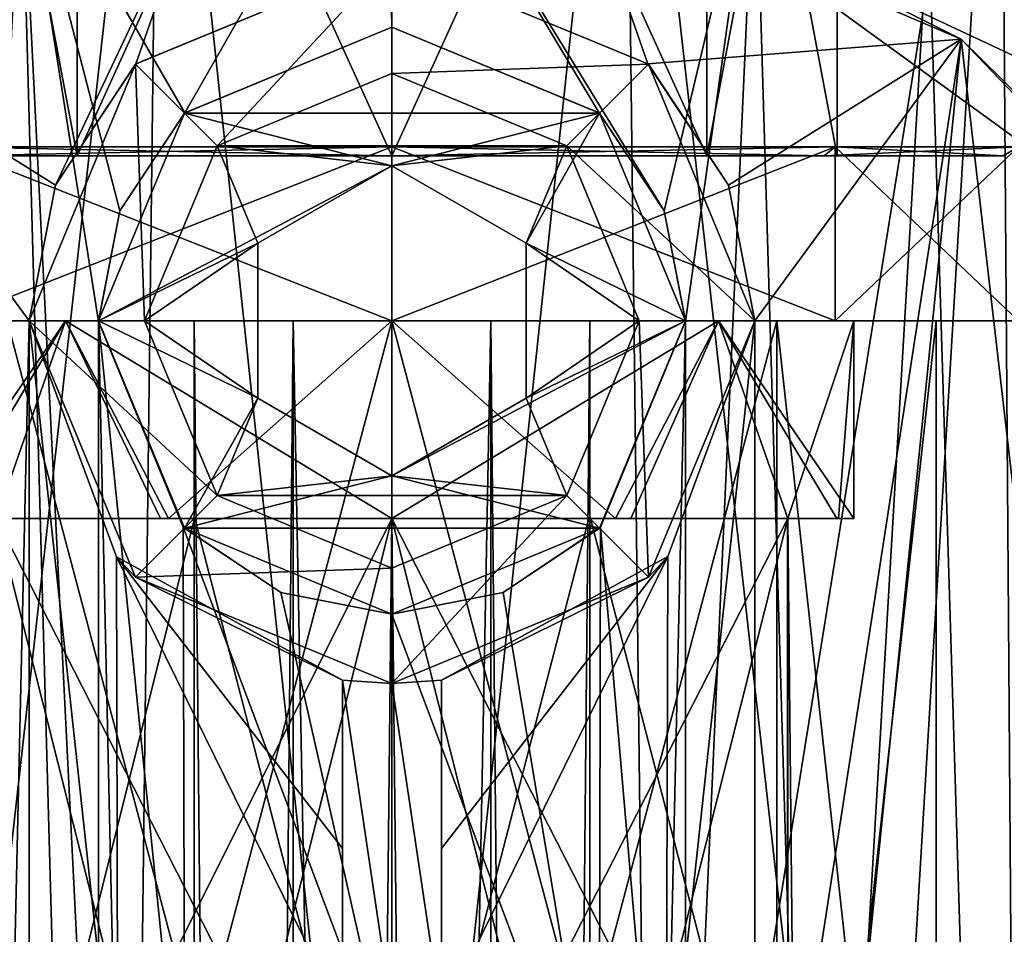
# Model space of a CAD drawing. Header units: millimetres. Extents: x -145 to 248, y -150 to 247.
# Tile 152 of 174: x 194 to 209, y -1 to 13. Entities that reach past the tile are written whole.
import ezdxf

# ---------------------------------------------------------------- set-up
doc = ezdxf.new("R2010")
doc.units = ezdxf.units.MM
doc.header["$LTSCALE"] = 65.185185
for name, color, linetype in [('1490', 7, 'CONTINUOUS'), ('1492', 7, 'CONTINUOUS'), ('1494', 7, 'CONTINUOUS'), ('1498', 7, 'CONTINUOUS'), ('1500', 7, 'CONTINUOUS'), ('1526', 7, 'CONTINUOUS'), ('1527', 7, 'CONTINUOUS'), ('1530', 7, 'CONTINUOUS'), ('1531', 7, 'CONTINUOUS'), ('1532', 7, 'CONTINUOUS'), ('1533', 7, 'CONTINUOUS'), ('1534', 7, 'CONTINUOUS'), ('1540', 7, 'CONTINUOUS'), ('1541', 7, 'CONTINUOUS'), ('1542', 7, 'CONTINUOUS'), ('1543', 7, 'CONTINUOUS'), ('1548', 7, 'CONTINUOUS'), ('1549', 7, 'CONTINUOUS'), ('1550', 7, 'CONTINUOUS'), ('1553', 7, 'CONTINUOUS'), ('1556', 7, 'CONTINUOUS'), ('1557', 7, 'CONTINUOUS'), ('1558', 7, 'CONTINUOUS'), ('1559', 7, 'CONTINUOUS'), ('1560', 7, 'CONTINUOUS'), ('1561', 7, 'CONTINUOUS'), ('1562', 7, 'CONTINUOUS'), ('1637', 7, 'CONTINUOUS'), ('1638', 7, 'CONTINUOUS'), ('1641', 7, 'CONTINUOUS'), ('1645', 7, 'CONTINUOUS'), ('1646', 7, 'CONTINUOUS'), ('2020', 7, 'CONTINUOUS'), ('2021', 7, 'CONTINUOUS'), ('2022', 7, 'CONTINUOUS'), ('2024', 7, 'CONTINUOUS'), ('2025', 7, 'CONTINUOUS'), ('2030', 7, 'CONTINUOUS'), ('2031', 7, 'CONTINUOUS'), ('2033', 7, 'CONTINUOUS'), ('2034', 7, 'CONTINUOUS'), ('2036', 7, 'CONTINUOUS'), ('2037', 7, 'CONTINUOUS'), ('2039', 7, 'CONTINUOUS'), ('2040', 7, 'CONTINUOUS'), ('2042', 7, 'CONTINUOUS'), ('2043', 7, 'CONTINUOUS')]:
    doc.layers.add(name, color=color, linetype=linetype)

msp = doc.modelspace()

# ---------------------------------------------------------------- linework, layer by layer
at = {"layer": '1490', "linetype": 'CONTINUOUS'}
for points in [[(186.247, 9.992, -81.5), (194.747, 16.168, -81.5), (195.365, 14.266, -81.5), (186.247, 9.992, -81.5)], [(205.253, 16.168, -81.5), (213.753, 9.992, -81.5), (204.635, 14.266, -81.5), (205.253, 16.168, -81.5)], [(187.865, 8.817, -81.5), (186.247, 9.992, -81.5), (195.365, 14.266, -81.5), (187.865, 8.817, -81.5)], [(204.635, 14.266, -81.5), (213.753, 9.992, -81.5), (212.135, 8.817, -81.5), (204.635, 14.266, -81.5)]]:
    msp.add_3dface(points, dxfattribs=at)
at = {"layer": '1492', "linetype": 'CONTINUOUS'}
for points in [[(194.747, 16.168, -81.5), (186.247, 9.992, -81.5), (193.865, 15.854, -55.873), (194.747, 16.168, -81.5)], [(213.753, 9.992, -81.5), (205.253, 16.168, -81.5), (212.296, 11.739, -45.27), (213.753, 9.992, -81.5)], [(212.296, 11.739, -45.27), (205.253, 16.168, -81.5), (210.94, 13.012, -50.912), (212.296, 11.739, -45.27)]]:
    msp.add_3dface(points, dxfattribs=at)
at = {"layer": '1494', "linetype": 'CONTINUOUS'}
for points in [[(199.925, 16.517, -56.983), (194.38, 15.441, -55.49), (196.859, 11.152, -56.355), (199.925, 16.517, -56.983)], [(200, 12.45, -56.841), (199.925, 16.517, -56.983), (196.859, 11.152, -56.355), (200, 12.45, -56.841)], [(205.507, 15.485, -55.553), (199.925, 16.517, -56.983), (204.126, 9.667, -55.969), (205.507, 15.485, -55.553)], [(199.925, 16.517, -56.983), (200, 12.45, -56.841), (203.14, 11.153, -56.356), (199.925, 16.517, -56.983)], [(204.126, 9.667, -55.969), (199.925, 16.517, -56.983), (203.14, 11.153, -56.356), (204.126, 9.667, -55.969)], [(191.785, 14.117, -53.459), (192.945, -14.735, -53.176), (194.38, 15.441, -55.49), (191.785, 14.117, -53.459)], [(192.945, -14.735, -53.176), (195.242, -15.711, -54.716), (194.38, 15.441, -55.49), (192.945, -14.735, -53.176)], [(194.38, 15.441, -55.49), (195.242, -15.711, -54.716), (195.55, -8.011, -55.163), (194.38, 15.441, -55.49)], [(196.859, 11.152, -56.355), (194.38, 15.441, -55.49), (195.873, 9.665, -55.969), (196.859, 11.152, -56.355)], [(195.873, 9.665, -55.969), (194.38, 15.441, -55.49), (195.55, 7.99, -55.774), (195.873, 9.665, -55.969)], [(195.55, 7.99, -55.774), (194.38, 15.441, -55.49), (195.55, -8.011, -55.163), (195.55, 7.99, -55.774)], [(204.45, 7.992, -55.774), (205.507, 15.485, -55.553), (204.126, 9.667, -55.969), (204.45, 7.992, -55.774)], [(206.42, -15.05, -53.692), (205.507, 15.485, -55.553), (204.45, -8.009, -55.163), (206.42, -15.05, -53.692)], [(205.507, 15.485, -55.553), (204.45, 7.992, -55.774), (204.45, -8.009, -55.163), (205.507, 15.485, -55.553)], [(208.132, 14.169, -53.545), (205.507, 15.485, -55.553), (206.42, -15.05, -53.692), (208.132, 14.169, -53.545)], [(208.989, -13.534, -50.92), (208.132, 14.169, -53.545), (206.42, -15.05, -53.692), (208.989, -13.534, -50.92)], [(210.138, 12.679, -50.754), (208.132, 14.169, -53.545), (208.989, -13.534, -50.92), (210.138, 12.679, -50.754)], [(210.32, -12.452, -47.798), (210.138, 12.679, -50.754), (208.989, -13.534, -50.92), (210.32, -12.452, -47.798)], [(196.837, 4.869, -56.121), (195.55, 7.99, -55.774), (196.859, -4.848, -55.773), (196.837, 4.869, -56.121)], [(196.859, -4.848, -55.773), (195.55, 7.99, -55.774), (195.871, -6.34, -55.366), (196.859, -4.848, -55.773)], [(195.871, -6.34, -55.366), (195.55, 7.99, -55.774), (195.55, -8.011, -55.163), (195.871, -6.34, -55.366)], [(204.45, 7.992, -55.774), (203.162, 4.869, -56.121), (204.128, -6.338, -55.366), (204.45, 7.992, -55.774)], [(204.45, -8.009, -55.163), (204.45, 7.992, -55.774), (204.128, -6.338, -55.366), (204.45, -8.009, -55.163)], [(198.313, 3.882, -56.414), (196.837, 4.869, -56.121), (200, -3.55, -56.282), (198.313, 3.882, -56.414)], [(200, -3.55, -56.282), (196.837, 4.869, -56.121), (196.859, -4.848, -55.773), (200, -3.55, -56.282)], [(203.162, 4.869, -56.121), (201.686, 3.882, -56.414), (203.141, -4.847, -55.773), (203.162, 4.869, -56.121)], [(204.128, -6.338, -55.366), (203.162, 4.869, -56.121), (203.141, -4.847, -55.773), (204.128, -6.338, -55.366)], [(200, 3.55, -56.53), (198.313, 3.882, -56.414), (200, -3.55, -56.282), (200, 3.55, -56.53)], [(201.686, 3.882, -56.414), (200, 3.55, -56.53), (203.141, -4.847, -55.773), (201.686, 3.882, -56.414)], [(200, 3.55, -56.53), (200, -3.55, -56.282), (203.141, -4.847, -55.773), (200, 3.55, -56.53)]]:
    msp.add_3dface(points, dxfattribs=at)
at = {"layer": '1498', "linetype": 'CONTINUOUS'}
for points in [[(191.371, 12.269, -55.708), (195.365, 14.266, -81.5), (197.101, 14.717, -58.608), (191.371, 12.269, -55.708)], [(202.899, 14.717, -58.608), (204.635, 14.266, -81.5), (208.629, 12.269, -55.708), (202.899, 14.717, -58.608)], [(187.865, 8.817, -81.5), (195.365, 14.266, -81.5), (191.371, 12.269, -55.708), (187.865, 8.817, -81.5)], [(204.635, 14.266, -81.5), (212.135, 8.817, -81.5), (208.629, 12.269, -55.708), (204.635, 14.266, -81.5)], [(208.629, 12.269, -55.708), (212.135, 8.817, -81.5), (212.624, 8.101, -49.62), (208.629, 12.269, -55.708)]]:
    msp.add_3dface(points, dxfattribs=at)
at = {"layer": '1500', "linetype": 'CONTINUOUS'}
for points in [[(191.371, 12.269, -55.708), (197.101, 14.717, -58.608), (194.898, 10.055, -57.749), (191.371, 12.269, -55.708)], [(194.898, 10.055, -57.749), (197.101, 14.717, -58.608), (196.119, 11.897, -58.251), (194.898, 10.055, -57.749)], [(196.119, 11.897, -58.251), (197.101, 14.717, -58.608), (200, 13.5, -58.879), (196.119, 11.897, -58.251)], [(200, 13.5, -58.879), (202.899, 14.717, -58.608), (203.881, 11.897, -58.251), (200, 13.5, -58.879)], [(202.899, 14.717, -58.608), (208.629, 12.269, -55.708), (203.881, 11.897, -58.251), (202.899, 14.717, -58.608)], [(194.002, -13.749, -56.402), (191.371, 12.269, -55.708), (194.5, 8, -57.498), (194.002, -13.749, -56.402)], [(194.5, 8, -57.498), (191.371, 12.269, -55.708), (194.898, 10.055, -57.749), (194.5, 8, -57.498)], [(203.881, 11.897, -58.251), (208.629, 12.269, -55.708), (205.102, 10.055, -57.749), (203.881, 11.897, -58.251)], [(205.102, 10.055, -57.749), (208.629, 12.269, -55.708), (205.5, 8, -57.498), (205.102, 10.055, -57.749)], [(208.629, 12.269, -55.708), (205.998, -13.749, -56.402), (205.5, -8, -56.882), (208.629, 12.269, -55.708)], [(208.629, 12.269, -55.708), (205.5, -8, -56.882), (205.5, 8, -57.498), (208.629, 12.269, -55.708)], [(208.629, 12.269, -55.708), (211.203, -9.975, -51.329), (205.998, -13.749, -56.402), (208.629, 12.269, -55.708)], [(208.629, 12.269, -55.708), (212.624, 8.101, -49.62), (211.203, -9.975, -51.329), (208.629, 12.269, -55.708)], [(194.5, -8, -56.882), (194.002, -13.749, -56.402), (194.5, 8, -57.498), (194.5, -8, -56.882)], [(195.843, -4.399, -57.565), (194.5, -8, -56.882), (194.5, 8, -57.498), (195.843, -4.399, -57.565)], [(195.822, 4.423, -57.883), (195.843, -4.399, -57.565), (194.5, 8, -57.498), (195.822, 4.423, -57.883)], [(205.5, -8, -56.882), (204.157, -4.399, -57.565), (205.5, 8, -57.498), (205.5, -8, -56.882)], [(205.5, 8, -57.498), (204.157, -4.399, -57.565), (204.18, 4.425, -57.882), (205.5, 8, -57.498)], [(199.25, -2.551, -58.297), (195.843, -4.399, -57.565), (195.822, 4.423, -57.883), (199.25, -2.551, -58.297)], [(199.25, -2.551, -58.297), (195.822, 4.423, -57.883), (199.25, -0.004, -58.386), (199.25, -2.551, -58.297)], [(199.25, 2.551, -58.475), (199.25, -0.004, -58.386), (195.822, 4.423, -57.883), (199.25, 2.551, -58.475)], [(204.157, -4.399, -57.565), (200.75, -2.551, -58.297), (204.18, 4.425, -57.882), (204.157, -4.399, -57.565)], [(204.18, 4.425, -57.882), (200.75, -2.551, -58.297), (200.75, -0.004, -58.386), (204.18, 4.425, -57.882)], [(200.75, 2.551, -58.475), (204.18, 4.425, -57.882), (200.75, -0.004, -58.386), (200.75, 2.551, -58.475)]]:
    msp.add_3dface(points, dxfattribs=at)
at = {"layer": '1526', "linetype": 'CONTINUOUS'}
for points in [[(196.119, 11.897, -58.251), (200, 13.5, -58.879), (196.111, 11.889, -72.49), (196.119, 11.897, -58.251)], [(200, 13.5, -58.879), (200, 13.5, -72.49), (196.111, 11.889, -72.49), (200, 13.5, -58.879)], [(200, 13.5, -58.879), (203.881, 11.897, -58.251), (200, 13.5, -72.49), (200, 13.5, -58.879)], [(200, 13.5, -72.49), (203.881, 11.897, -58.251), (203.889, 11.889, -72.49), (200, 13.5, -72.49)], [(194.5, 8, -72.49), (194.898, 10.055, -57.749), (196.111, 11.889, -72.49), (194.5, 8, -72.49)], [(194.898, 10.055, -57.749), (196.119, 11.897, -58.251), (196.111, 11.889, -72.49), (194.898, 10.055, -57.749)], [(203.881, 11.897, -58.251), (205.102, 10.055, -57.749), (203.889, 11.889, -72.49), (203.881, 11.897, -58.251)], [(205.102, 10.055, -57.749), (205.5, 8, -57.498), (203.889, 11.889, -72.49), (205.102, 10.055, -57.749)], [(203.889, 11.889, -72.49), (205.5, 8, -57.498), (205.5, 8, -72.49), (203.889, 11.889, -72.49)], [(194.5, 8, -57.498), (194.898, 10.055, -57.749), (194.5, 8, -72.49), (194.5, 8, -57.498)]]:
    msp.add_3dface(points, dxfattribs=at)
at = {"layer": '1527', "linetype": 'CONTINUOUS'}
for points in [[(195.822, 4.423, -57.883), (194.5, 8, -57.498), (196.111, 4.111, -72.49), (195.822, 4.423, -57.883)], [(194.5, 8, -57.498), (194.5, 8, -72.49), (196.111, 4.111, -72.49), (194.5, 8, -57.498)], [(205.5, 8, -72.49), (204.18, 4.425, -57.882), (203.889, 4.111, -72.49), (205.5, 8, -72.49)], [(205.5, 8, -57.498), (204.18, 4.425, -57.882), (205.5, 8, -72.49), (205.5, 8, -57.498)], [(199.25, 2.551, -58.475), (195.822, 4.423, -57.883), (199.25, 2.551, -68.5), (199.25, 2.551, -58.475)], [(195.822, 4.423, -57.883), (196.111, 4.111, -72.49), (199.25, 2.551, -68.5), (195.822, 4.423, -57.883)], [(204.18, 4.425, -57.882), (200.75, 2.551, -58.475), (203.889, 4.111, -72.49), (204.18, 4.425, -57.882)], [(196.111, 4.111, -72.49), (200, 2.5, -72.49), (199.25, 2.551, -68.5), (196.111, 4.111, -72.49)], [(203.889, 4.111, -72.49), (200.75, 2.551, -68.5), (200, 2.5, -68.5), (203.889, 4.111, -72.49)], [(200, 2.5, -72.49), (203.889, 4.111, -72.49), (200, 2.5, -68.5), (200, 2.5, -72.49)], [(200.75, 2.551, -58.475), (200.75, 2.551, -68.5), (203.889, 4.111, -72.49), (200.75, 2.551, -58.475)], [(199.25, 2.551, -68.5), (200, 2.5, -72.49), (200, 2.5, -68.5), (199.25, 2.551, -68.5)]]:
    msp.add_3dface(points, dxfattribs=at)
at = {"layer": '1530', "linetype": 'CONTINUOUS'}
for points in [[(200, 10.35, -71.5), (200, 10.35, -81.5), (202.035, 9.175, -81.5), (200, 10.35, -71.5)], [(202.035, 9.175, -71.5), (200, 10.35, -71.5), (202.035, 9.175, -81.5), (202.035, 9.175, -71.5)], [(202.035, 6.825, -71.5), (202.035, 9.175, -71.5), (202.035, 6.825, -81.5), (202.035, 6.825, -71.5)], [(202.035, 6.825, -81.5), (202.035, 9.175, -71.5), (202.035, 9.175, -81.5), (202.035, 6.825, -81.5)], [(200, 5.65, -71.5), (202.035, 6.825, -71.5), (200, 5.65, -81.5), (200, 5.65, -71.5)], [(200, 5.65, -81.5), (202.035, 6.825, -71.5), (202.035, 6.825, -81.5), (200, 5.65, -81.5)]]:
    msp.add_3dface(points, dxfattribs=at)
at = {"layer": '1531', "linetype": 'CONTINUOUS'}
for points in [[(203.147, 11.147, -71.5), (200, 12.45, -71.5), (196.853, 11.147, -71.5), (203.147, 11.147, -71.5)], [(195.55, 8, -71.5), (200, 10.35, -71.5), (196.853, 11.147, -71.5), (195.55, 8, -71.5)], [(200, 10.35, -71.5), (203.147, 11.147, -71.5), (196.853, 11.147, -71.5), (200, 10.35, -71.5)], [(200, 10.35, -71.5), (202.035, 9.175, -71.5), (203.147, 11.147, -71.5), (200, 10.35, -71.5)], [(203.147, 11.147, -71.5), (202.035, 9.175, -71.5), (204.45, 8, -71.5), (203.147, 11.147, -71.5)], [(200, 10.35, -71.5), (195.55, 8, -71.5), (197.965, 9.175, -71.5), (200, 10.35, -71.5)], [(197.965, 9.175, -71.5), (195.55, 8, -71.5), (197.965, 6.825, -71.5), (197.965, 9.175, -71.5)], [(202.035, 9.175, -71.5), (202.035, 6.825, -71.5), (204.45, 8, -71.5), (202.035, 9.175, -71.5)], [(195.55, 8, -71.5), (196.853, 4.853, -71.5), (197.965, 6.825, -71.5), (195.55, 8, -71.5)], [(202.035, 6.825, -71.5), (200, 5.65, -71.5), (204.45, 8, -71.5), (202.035, 6.825, -71.5)], [(204.45, 8, -71.5), (200, 5.65, -71.5), (203.147, 4.853, -71.5), (204.45, 8, -71.5)], [(196.853, 4.853, -71.5), (200, 5.65, -71.5), (197.965, 6.825, -71.5), (196.853, 4.853, -71.5)], [(203.147, 4.853, -71.5), (200, 5.65, -71.5), (196.853, 4.853, -71.5), (203.147, 4.853, -71.5)], [(200, 3.55, -71.5), (203.147, 4.853, -71.5), (196.853, 4.853, -71.5), (200, 3.55, -71.5)]]:
    msp.add_3dface(points, dxfattribs=at)
at = {"layer": '1532', "linetype": 'CONTINUOUS'}
for points in [[(203.14, 11.153, -56.356), (200, 12.45, -56.841), (203.147, 11.147, -71.5), (203.14, 11.153, -56.356)], [(200, 12.45, -56.841), (200, 12.45, -71.5), (203.147, 11.147, -71.5), (200, 12.45, -56.841)], [(204.126, 9.667, -55.969), (203.14, 11.153, -56.356), (203.147, 11.147, -71.5), (204.126, 9.667, -55.969)], [(204.126, 9.667, -55.969), (203.147, 11.147, -71.5), (204.45, 8, -71.5), (204.126, 9.667, -55.969)], [(204.45, 7.992, -55.774), (204.126, 9.667, -55.969), (204.45, 8, -71.5), (204.45, 7.992, -55.774)], [(204.45, 7.992, -55.774), (204.45, 8, -71.5), (203.147, 4.853, -71.5), (204.45, 7.992, -55.774)], [(203.162, 4.869, -56.121), (204.45, 7.992, -55.774), (203.147, 4.853, -71.5), (203.162, 4.869, -56.121)], [(201.686, 3.882, -56.414), (203.147, 4.853, -71.5), (200, 3.55, -71.5), (201.686, 3.882, -56.414)], [(201.686, 3.882, -56.414), (203.162, 4.869, -56.121), (203.147, 4.853, -71.5), (201.686, 3.882, -56.414)], [(200, 3.55, -56.53), (201.686, 3.882, -56.414), (200, 3.55, -71.5), (200, 3.55, -56.53)]]:
    msp.add_3dface(points, dxfattribs=at)
at = {"layer": '1533', "linetype": 'CONTINUOUS'}
for points in [[(200, 10.35, -81.5), (200, 10.35, -71.5), (197.965, 9.175, -71.5), (200, 10.35, -81.5)], [(200, 10.35, -81.5), (197.965, 9.175, -71.5), (197.965, 9.175, -81.5), (200, 10.35, -81.5)], [(197.965, 9.175, -71.5), (197.965, 6.825, -71.5), (197.965, 9.175, -81.5), (197.965, 9.175, -71.5)], [(197.965, 9.175, -81.5), (197.965, 6.825, -71.5), (197.965, 6.825, -81.5), (197.965, 9.175, -81.5)], [(200, 5.65, -71.5), (200, 5.65, -81.5), (197.965, 6.825, -81.5), (200, 5.65, -71.5)], [(197.965, 6.825, -71.5), (200, 5.65, -71.5), (197.965, 6.825, -81.5), (197.965, 6.825, -71.5)]]:
    msp.add_3dface(points, dxfattribs=at)
at = {"layer": '1534', "linetype": 'CONTINUOUS'}
for points in [[(200, 12.45, -71.5), (196.859, 11.152, -56.355), (196.853, 11.147, -71.5), (200, 12.45, -71.5)], [(200, 12.45, -56.841), (196.859, 11.152, -56.355), (200, 12.45, -71.5), (200, 12.45, -56.841)], [(195.873, 9.665, -55.969), (195.55, 8, -71.5), (196.853, 11.147, -71.5), (195.873, 9.665, -55.969)], [(196.859, 11.152, -56.355), (195.873, 9.665, -55.969), (196.853, 11.147, -71.5), (196.859, 11.152, -56.355)], [(195.873, 9.665, -55.969), (195.55, 7.99, -55.774), (195.55, 8, -71.5), (195.873, 9.665, -55.969)], [(195.55, 7.99, -55.774), (196.837, 4.869, -56.121), (195.55, 8, -71.5), (195.55, 7.99, -55.774)], [(196.837, 4.869, -56.121), (196.853, 4.853, -71.5), (195.55, 8, -71.5), (196.837, 4.869, -56.121)], [(196.837, 4.869, -56.121), (198.313, 3.882, -56.414), (196.853, 4.853, -71.5), (196.837, 4.869, -56.121)], [(198.313, 3.882, -56.414), (200, 3.55, -56.53), (196.853, 4.853, -71.5), (198.313, 3.882, -56.414)], [(200, 3.55, -56.53), (200, 3.55, -71.5), (196.853, 4.853, -71.5), (200, 3.55, -56.53)]]:
    msp.add_3dface(points, dxfattribs=at)
at = {"layer": '1540', "linetype": 'CONTINUOUS'}
for points in [[(200, 13.5, -72.49), (203.889, 11.889, -72.49), (200, 11.75, -73.5), (200, 13.5, -72.49)], [(200, 11.75, -73.5), (203.889, 11.889, -72.49), (202.652, 10.652, -73.5), (200, 11.75, -73.5)], [(203.889, 11.889, -72.49), (205.5, 8, -72.49), (202.652, 10.652, -73.5), (203.889, 11.889, -72.49)], [(202.652, 10.652, -73.5), (205.5, 8, -72.49), (203.75, 8, -73.5), (202.652, 10.652, -73.5)], [(203.75, 8, -73.5), (203.889, 4.111, -72.49), (202.652, 5.348, -73.5), (203.75, 8, -73.5)], [(205.5, 8, -72.49), (203.889, 4.111, -72.49), (203.75, 8, -73.5), (205.5, 8, -72.49)], [(203.889, 4.111, -72.49), (200, 2.5, -72.49), (202.652, 5.348, -73.5), (203.889, 4.111, -72.49)], [(202.652, 5.348, -73.5), (200, 2.5, -72.49), (200, 4.25, -73.5), (202.652, 5.348, -73.5)]]:
    msp.add_3dface(points, dxfattribs=at)
at = {"layer": '1541', "linetype": 'CONTINUOUS'}
for points in [[(200, 11.75, -73.5), (202.652, 10.652, -73.5), (200, 11.75, -81.5), (200, 11.75, -73.5)], [(200, 11.75, -81.5), (202.652, 10.652, -73.5), (202.652, 10.652, -81.5), (200, 11.75, -81.5)], [(202.652, 10.652, -73.5), (203.75, 8, -73.5), (202.652, 10.652, -81.5), (202.652, 10.652, -73.5)], [(202.652, 10.652, -81.5), (203.75, 8, -73.5), (203.75, 8, -81.5), (202.652, 10.652, -81.5)], [(203.75, 8, -73.5), (202.652, 5.348, -73.5), (203.75, 8, -81.5), (203.75, 8, -73.5)], [(203.75, 8, -81.5), (202.652, 5.348, -73.5), (202.652, 5.348, -81.5), (203.75, 8, -81.5)], [(202.652, 5.348, -73.5), (200, 4.25, -73.5), (202.652, 5.348, -81.5), (202.652, 5.348, -73.5)], [(202.652, 5.348, -81.5), (200, 4.25, -73.5), (200, 4.25, -81.5), (202.652, 5.348, -81.5)]]:
    msp.add_3dface(points, dxfattribs=at)
at = {"layer": '1542', "linetype": 'CONTINUOUS'}
for points in [[(196.111, 11.889, -72.49), (200, 13.5, -72.49), (197.348, 10.652, -73.5), (196.111, 11.889, -72.49)], [(200, 13.5, -72.49), (200, 11.75, -73.5), (197.348, 10.652, -73.5), (200, 13.5, -72.49)], [(194.5, 8, -72.49), (196.111, 11.889, -72.49), (196.25, 8, -73.5), (194.5, 8, -72.49)], [(196.25, 8, -73.5), (196.111, 11.889, -72.49), (197.348, 10.652, -73.5), (196.25, 8, -73.5)], [(196.111, 4.111, -72.49), (194.5, 8, -72.49), (197.348, 5.348, -73.5), (196.111, 4.111, -72.49)], [(197.348, 5.348, -73.5), (194.5, 8, -72.49), (196.25, 8, -73.5), (197.348, 5.348, -73.5)], [(200, 4.25, -73.5), (196.111, 4.111, -72.49), (197.348, 5.348, -73.5), (200, 4.25, -73.5)], [(200, 2.5, -72.49), (196.111, 4.111, -72.49), (200, 4.25, -73.5), (200, 2.5, -72.49)]]:
    msp.add_3dface(points, dxfattribs=at)
at = {"layer": '1543', "linetype": 'CONTINUOUS'}
for points in [[(200, 11.75, -73.5), (200, 11.75, -81.5), (197.348, 10.652, -81.5), (200, 11.75, -73.5)], [(197.348, 10.652, -73.5), (200, 11.75, -73.5), (197.348, 10.652, -81.5), (197.348, 10.652, -73.5)], [(196.25, 8, -73.5), (197.348, 10.652, -73.5), (196.25, 8, -81.5), (196.25, 8, -73.5)], [(196.25, 8, -81.5), (197.348, 10.652, -73.5), (197.348, 10.652, -81.5), (196.25, 8, -81.5)], [(197.348, 5.348, -73.5), (196.25, 8, -73.5), (197.348, 5.348, -81.5), (197.348, 5.348, -73.5)], [(197.348, 5.348, -81.5), (196.25, 8, -73.5), (196.25, 8, -81.5), (197.348, 5.348, -81.5)], [(200, 4.25, -81.5), (200, 4.25, -73.5), (197.348, 5.348, -73.5), (200, 4.25, -81.5)], [(200, 4.25, -81.5), (197.348, 5.348, -73.5), (197.348, 5.348, -81.5), (200, 4.25, -81.5)]]:
    msp.add_3dface(points, dxfattribs=at)
at = {"layer": '1548', "linetype": 'CONTINUOUS'}
for points in [[(199.25, 2.551, -68.5), (200, 2.5, -68.5), (200, -2.5, -68.5), (199.25, 2.551, -68.5)], [(199.25, -2.551, -68.5), (199.25, 2.551, -68.5), (200, -2.5, -68.5), (199.25, -2.551, -68.5)], [(200, 2.5, -68.5), (200.75, 2.551, -68.5), (200.75, -2.551, -68.5), (200, 2.5, -68.5)], [(200, 2.5, -68.5), (200.75, -2.551, -68.5), (200, -2.5, -68.5), (200, 2.5, -68.5)]]:
    msp.add_3dface(points, dxfattribs=at)
at = {"layer": '1549', "linetype": 'CONTINUOUS'}
for points in [[(200.75, 2.551, -58.475), (200.75, -0.004, -58.386), (200.75, -2.551, -68.5), (200.75, 2.551, -58.475)], [(200.75, 2.551, -68.5), (200.75, 2.551, -58.475), (200.75, -2.551, -68.5), (200.75, 2.551, -68.5)], [(200.75, -0.004, -58.386), (200.75, -2.551, -58.297), (200.75, -2.551, -68.5), (200.75, -0.004, -58.386)]]:
    msp.add_3dface(points, dxfattribs=at)
at = {"layer": '1550', "linetype": 'CONTINUOUS'}
for points in [[(199.25, -2.551, -58.297), (199.25, -0.004, -58.386), (199.25, 2.551, -68.5), (199.25, -2.551, -58.297)], [(199.25, -2.551, -58.297), (199.25, 2.551, -68.5), (199.25, -2.551, -68.5), (199.25, -2.551, -58.297)], [(199.25, -0.004, -58.386), (199.25, 2.551, -58.475), (199.25, 2.551, -68.5), (199.25, -0.004, -58.386)]]:
    msp.add_3dface(points, dxfattribs=at)
at = {"layer": '1553', "linetype": 'CONTINUOUS'}
for points in [[(200, 11.75, -81.5), (202.652, 10.652, -81.5), (197.348, 10.652, -81.5), (200, 11.75, -81.5)], [(197.965, 9.175, -81.5), (196.25, 8, -81.5), (197.348, 10.652, -81.5), (197.965, 9.175, -81.5)], [(200, 10.35, -81.5), (197.965, 9.175, -81.5), (197.348, 10.652, -81.5), (200, 10.35, -81.5)], [(202.652, 10.652, -81.5), (200, 10.35, -81.5), (197.348, 10.652, -81.5), (202.652, 10.652, -81.5)], [(202.035, 9.175, -81.5), (200, 10.35, -81.5), (202.652, 10.652, -81.5), (202.035, 9.175, -81.5)], [(202.035, 9.175, -81.5), (202.652, 10.652, -81.5), (203.75, 8, -81.5), (202.035, 9.175, -81.5)], [(197.965, 9.175, -81.5), (197.965, 6.825, -81.5), (196.25, 8, -81.5), (197.965, 9.175, -81.5)], [(202.035, 6.825, -81.5), (202.035, 9.175, -81.5), (203.75, 8, -81.5), (202.035, 6.825, -81.5)], [(197.965, 6.825, -81.5), (197.348, 5.348, -81.5), (196.25, 8, -81.5), (197.965, 6.825, -81.5)], [(202.035, 6.825, -81.5), (203.75, 8, -81.5), (202.652, 5.348, -81.5), (202.035, 6.825, -81.5)], [(197.965, 6.825, -81.5), (200, 5.65, -81.5), (197.348, 5.348, -81.5), (197.965, 6.825, -81.5)], [(200, 5.65, -81.5), (202.035, 6.825, -81.5), (202.652, 5.348, -81.5), (200, 5.65, -81.5)], [(200, 5.65, -81.5), (202.652, 5.348, -81.5), (197.348, 5.348, -81.5), (200, 5.65, -81.5)], [(202.652, 5.348, -81.5), (200, 4.25, -81.5), (197.348, 5.348, -81.5), (202.652, 5.348, -81.5)]]:
    msp.add_3dface(points, dxfattribs=at)
at = {"layer": '1556', "linetype": 'CONTINUOUS'}
for points in [[(193.282, 10.636, -38.652), (200, 10.636, -35.87), (193.282, 8, -38.652), (193.282, 10.636, -38.652)], [(193.282, 8, -38.652), (200, 10.636, -35.87), (200, 8, -35.87), (193.282, 8, -38.652)], [(200, 8, -35.87), (200, 10.636, -35.87), (206.718, 10.636, -38.652), (200, 8, -35.87)], [(206.718, 8, -38.652), (200, 8, -35.87), (206.718, 10.636, -38.652), (206.718, 8, -38.652)], [(209.5, 8, -45.37), (206.718, 8, -38.652), (209.5, 10.636, -45.37), (209.5, 8, -45.37)], [(209.5, 10.636, -45.37), (206.718, 8, -38.652), (206.718, 10.636, -38.652), (209.5, 10.636, -45.37)]]:
    msp.add_3dface(points, dxfattribs=at)
at = {"layer": '1557', "linetype": 'CONTINUOUS'}
for points in [[(193.282, 8, -52.088), (200, 8, -54.87), (193.282, 10.636, -52.088), (193.282, 8, -52.088)], [(193.282, 10.636, -52.088), (200, 8, -54.87), (200, 10.636, -54.87), (193.282, 10.636, -52.088)], [(200, 8, -54.87), (206.718, 8, -52.088), (200, 10.636, -54.87), (200, 8, -54.87)], [(200, 10.636, -54.87), (206.718, 8, -52.088), (206.718, 10.636, -52.088), (200, 10.636, -54.87)], [(209.5, 8, -45.37), (209.5, 10.636, -45.37), (206.718, 10.636, -52.088), (209.5, 8, -45.37)], [(206.718, 8, -52.088), (209.5, 8, -45.37), (206.718, 10.636, -52.088), (206.718, 8, -52.088)]]:
    msp.add_3dface(points, dxfattribs=at)
at = {"layer": '1558', "linetype": 'CONTINUOUS'}
for points in [[(196.477, 20, -34.528), (190.777, 20, -38.669), (196.079, -13.035, -35.904), (196.477, 20, -34.528)], [(196.079, -13.035, -35.904), (190.777, 20, -38.669), (192.755, -13.035, -38.125), (196.079, -13.035, -35.904)], [(200, -13.035, -35.124), (196.477, 20, -34.528), (196.079, -13.035, -35.904), (200, -13.035, -35.124)], [(203.523, 20, -34.528), (196.477, 20, -34.528), (200, -13.035, -35.124), (203.523, 20, -34.528)], [(203.921, -13.035, -35.904), (203.523, 20, -34.528), (200, -13.035, -35.124), (203.921, -13.035, -35.904)], [(209.223, 20, -38.669), (203.523, 20, -34.528), (207.245, -13.035, -38.125), (209.223, 20, -38.669)], [(207.245, -13.035, -38.125), (203.523, 20, -34.528), (203.921, -13.035, -35.904), (207.245, -13.035, -38.125)], [(209.466, -13.035, -41.449), (209.223, 20, -38.669), (207.245, -13.035, -38.125), (209.466, -13.035, -41.449)], [(211.4, 20, -45.37), (209.223, 20, -38.669), (210.246, -13.035, -45.37), (211.4, 20, -45.37)], [(210.246, -13.035, -45.37), (209.223, 20, -38.669), (209.466, -13.035, -41.449), (210.246, -13.035, -45.37)]]:
    msp.add_3dface(points, dxfattribs=at)
at = {"layer": '1559', "linetype": 'CONTINUOUS'}
for points in [[(200, -14, -37.12), (194.166, -14, -39.536), (200, 8, -37.12), (200, -14, -37.12)], [(200, 8, -37.12), (194.166, -14, -39.536), (194.166, 8, -39.536), (200, 8, -37.12)], [(205.834, -14, -39.536), (200, -14, -37.12), (205.834, 8, -39.536), (205.834, -14, -39.536)], [(205.834, 8, -39.536), (200, -14, -37.12), (200, 8, -37.12), (205.834, 8, -39.536)], [(208.25, -14, -45.37), (205.834, -14, -39.536), (208.25, 8, -45.37), (208.25, -14, -45.37)], [(208.25, 8, -45.37), (205.834, -14, -39.536), (205.834, 8, -39.536), (208.25, 8, -45.37)]]:
    msp.add_3dface(points, dxfattribs=at)
at = {"layer": '1560', "linetype": 'CONTINUOUS'}
for points in [[(193.282, 8, -38.652), (200, 8, -35.87), (200, 8, -37.12), (193.282, 8, -38.652)], [(193.282, 8, -38.652), (200, 8, -37.12), (194.166, 8, -39.536), (193.282, 8, -38.652)], [(200, 8, -54.87), (193.282, 8, -52.088), (200, 8, -53.62), (200, 8, -54.87)], [(200, 8, -53.62), (193.282, 8, -52.088), (194.166, 8, -51.204), (200, 8, -53.62)], [(200, 8, -35.87), (206.718, 8, -38.652), (200, 8, -37.12), (200, 8, -35.87)], [(206.718, 8, -38.652), (205.834, 8, -39.536), (200, 8, -37.12), (206.718, 8, -38.652)], [(206.718, 8, -52.088), (200, 8, -54.87), (200, 8, -53.62), (206.718, 8, -52.088)], [(205.834, 8, -51.204), (206.718, 8, -52.088), (200, 8, -53.62), (205.834, 8, -51.204)], [(206.718, 8, -38.652), (209.5, 8, -45.37), (205.834, 8, -39.536), (206.718, 8, -38.652)], [(209.5, 8, -45.37), (208.25, 8, -45.37), (205.834, 8, -39.536), (209.5, 8, -45.37)], [(208.25, 8, -45.37), (206.718, 8, -52.088), (205.834, 8, -51.204), (208.25, 8, -45.37)], [(209.5, 8, -45.37), (206.718, 8, -52.088), (208.25, 8, -45.37), (209.5, 8, -45.37)]]:
    msp.add_3dface(points, dxfattribs=at)
at = {"layer": '1561', "linetype": 'CONTINUOUS'}
for points in [[(190.777, 20, -52.071), (196.477, 20, -56.212), (192.755, -13.035, -52.615), (190.777, 20, -52.071)], [(192.755, -13.035, -52.615), (196.477, 20, -56.212), (196.079, -13.035, -54.836), (192.755, -13.035, -52.615)], [(196.079, -13.035, -54.836), (196.477, 20, -56.212), (200, -13.035, -55.616), (196.079, -13.035, -54.836)], [(196.477, 20, -56.212), (203.523, 20, -56.212), (200, -13.035, -55.616), (196.477, 20, -56.212)], [(200, -13.035, -55.616), (203.523, 20, -56.212), (203.921, -13.035, -54.836), (200, -13.035, -55.616)], [(203.523, 20, -56.212), (209.223, 20, -52.071), (203.921, -13.035, -54.836), (203.523, 20, -56.212)], [(203.921, -13.035, -54.836), (209.223, 20, -52.071), (207.245, -13.035, -52.615), (203.921, -13.035, -54.836)], [(207.245, -13.035, -52.615), (209.223, 20, -52.071), (209.466, -13.035, -49.291), (207.245, -13.035, -52.615)], [(209.223, 20, -52.071), (211.4, 20, -45.37), (209.466, -13.035, -49.291), (209.223, 20, -52.071)]]:
    msp.add_3dface(points, dxfattribs=at)
at = {"layer": '1562', "linetype": 'CONTINUOUS'}
for points in [[(194.166, -14, -51.204), (200, -14, -53.62), (194.166, 8, -51.204), (194.166, -14, -51.204)], [(200, -14, -53.62), (200, 8, -53.62), (194.166, 8, -51.204), (200, -14, -53.62)], [(200, -14, -53.62), (205.834, -14, -51.204), (200, 8, -53.62), (200, -14, -53.62)], [(205.834, -14, -51.204), (205.834, 8, -51.204), (200, 8, -53.62), (205.834, -14, -51.204)], [(205.834, -14, -51.204), (208.25, -14, -45.37), (205.834, 8, -51.204), (205.834, -14, -51.204)], [(208.25, -14, -45.37), (208.25, 8, -45.37), (205.834, 8, -51.204), (208.25, -14, -45.37)]]:
    msp.add_3dface(points, dxfattribs=at)
at = {"layer": '1637', "linetype": 'CONTINUOUS'}
for points in [[(204.773, 21, -50.143), (200, 21, -52.12), (204.773, 10.5, -50.143), (204.773, 21, -50.143)], [(204.773, 10.5, -50.143), (200, 21, -52.12), (200, 10.5, -52.12), (204.773, 10.5, -50.143)], [(200, 21, -38.62), (204.773, 21, -40.597), (200, 10.5, -38.62), (200, 21, -38.62)], [(200, 10.5, -38.62), (204.773, 21, -40.597), (204.773, 10.5, -40.597), (200, 10.5, -38.62)], [(206.75, 21, -45.37), (204.773, 21, -50.143), (206.75, 10.5, -45.37), (206.75, 21, -45.37)], [(206.75, 10.5, -45.37), (204.773, 21, -50.143), (204.773, 10.5, -50.143), (206.75, 10.5, -45.37)], [(204.773, 21, -40.597), (206.75, 21, -45.37), (204.773, 10.5, -40.597), (204.773, 21, -40.597)], [(204.773, 10.5, -40.597), (206.75, 21, -45.37), (206.75, 10.5, -45.37), (204.773, 10.5, -40.597)]]:
    msp.add_3dface(points, dxfattribs=at)
at = {"layer": '1638', "linetype": 'CONTINUOUS'}
for points in [[(193.25, 10.5, -45.37), (193.449, 10.5, -51.921), (195.227, 10.5, -50.143), (193.25, 10.5, -45.37)], [(195.227, 10.5, -40.597), (193.449, 10.5, -38.819), (193.25, 10.5, -45.37), (195.227, 10.5, -40.597)], [(193.449, 10.5, -38.819), (200, 10.5, -38.62), (200, 10.5, -36.105), (193.449, 10.5, -38.819)], [(200, 10.5, -38.62), (193.449, 10.5, -38.819), (195.227, 10.5, -40.597), (200, 10.5, -38.62)], [(193.449, 10.5, -51.921), (200, 10.5, -54.635), (195.227, 10.5, -50.143), (193.449, 10.5, -51.921)], [(200, 10.5, -54.635), (200, 10.5, -52.12), (195.227, 10.5, -50.143), (200, 10.5, -54.635)], [(200, 10.5, -38.62), (204.773, 10.5, -40.597), (200, 10.5, -36.105), (200, 10.5, -38.62)], [(200, 10.5, -36.105), (204.773, 10.5, -40.597), (206.551, 10.5, -38.819), (200, 10.5, -36.105)], [(204.773, 10.5, -50.143), (200, 10.5, -52.12), (206.551, 10.5, -51.921), (204.773, 10.5, -50.143)], [(200, 10.5, -52.12), (200, 10.5, -54.635), (206.551, 10.5, -51.921), (200, 10.5, -52.12)], [(204.773, 10.5, -40.597), (206.75, 10.5, -45.37), (206.551, 10.5, -38.819), (204.773, 10.5, -40.597)], [(206.75, 10.5, -45.37), (204.773, 10.5, -50.143), (206.551, 10.5, -51.921), (206.75, 10.5, -45.37)], [(206.551, 10.5, -38.819), (206.75, 10.5, -45.37), (209.265, 10.5, -45.37), (206.551, 10.5, -38.819)], [(209.265, 10.5, -45.37), (206.75, 10.5, -45.37), (206.551, 10.5, -51.921), (209.265, 10.5, -45.37)]]:
    msp.add_3dface(points, dxfattribs=at)
at = {"layer": '1641', "linetype": 'CONTINUOUS'}
for points in [[(195.227, 10.5, -40.597), (193.25, 10.5, -45.37), (195.227, 21, -40.597), (195.227, 10.5, -40.597)], [(193.25, 10.5, -45.37), (195.227, 10.5, -50.143), (193.25, 21, -45.37), (193.25, 10.5, -45.37)], [(195.227, 21, -40.597), (193.25, 10.5, -45.37), (193.25, 21, -45.37), (195.227, 21, -40.597)], [(193.25, 21, -45.37), (195.227, 10.5, -50.143), (195.227, 21, -50.143), (193.25, 21, -45.37)], [(200, 10.5, -52.12), (200, 21, -52.12), (195.227, 21, -50.143), (200, 10.5, -52.12)], [(200, 21, -38.62), (200, 10.5, -38.62), (195.227, 10.5, -40.597), (200, 21, -38.62)], [(200, 21, -38.62), (195.227, 10.5, -40.597), (195.227, 21, -40.597), (200, 21, -38.62)], [(195.227, 10.5, -50.143), (200, 10.5, -52.12), (195.227, 21, -50.143), (195.227, 10.5, -50.143)]]:
    msp.add_3dface(points, dxfattribs=at)
at = {"layer": '1645', "linetype": 'CONTINUOUS'}
for points in [[(206.718, 10.636, -38.652), (200, 10.636, -35.87), (206.551, 10.5, -38.819), (206.718, 10.636, -38.652)], [(200, 10.636, -35.87), (200, 10.5, -36.105), (206.551, 10.5, -38.819), (200, 10.636, -35.87)], [(200, 10.636, -54.87), (206.718, 10.636, -52.088), (200, 10.5, -54.635), (200, 10.636, -54.87)], [(200, 10.5, -54.635), (206.718, 10.636, -52.088), (206.551, 10.5, -51.921), (200, 10.5, -54.635)], [(206.718, 10.636, -52.088), (209.5, 10.636, -45.37), (206.551, 10.5, -51.921), (206.718, 10.636, -52.088)], [(209.5, 10.636, -45.37), (209.265, 10.5, -45.37), (206.551, 10.5, -51.921), (209.5, 10.636, -45.37)], [(206.718, 10.636, -38.652), (206.551, 10.5, -38.819), (209.265, 10.5, -45.37), (206.718, 10.636, -38.652)], [(209.5, 10.636, -45.37), (206.718, 10.636, -38.652), (209.265, 10.5, -45.37), (209.5, 10.636, -45.37)]]:
    msp.add_3dface(points, dxfattribs=at)
at = {"layer": '1646', "linetype": 'CONTINUOUS'}
for points in [[(200, 10.636, -35.87), (193.282, 10.636, -38.652), (200, 10.5, -36.105), (200, 10.636, -35.87)], [(193.282, 10.636, -38.652), (193.449, 10.5, -38.819), (200, 10.5, -36.105), (193.282, 10.636, -38.652)], [(193.282, 10.636, -52.088), (200, 10.636, -54.87), (193.449, 10.5, -51.921), (193.282, 10.636, -52.088)], [(200, 10.636, -54.87), (200, 10.5, -54.635), (193.449, 10.5, -51.921), (200, 10.636, -54.87)]]:
    msp.add_3dface(points, dxfattribs=at)
at = {"layer": '2020', "linetype": 'CONTINUOUS'}
for points in [[(193, 8, -45.37), (194, 5, -41.906), (195.05, 8, -40.42), (193, 8, -45.37)], [(194, 5, -41.906), (196.491, 5, -39.305), (195.05, 8, -40.42), (194, 5, -41.906)], [(196.491, 5, -39.305), (200, 5, -38.442), (195.05, 8, -40.42), (196.491, 5, -39.305)], [(195.05, 8, -40.42), (200, 5, -38.442), (200, 8, -38.37), (195.05, 8, -40.42)], [(200, 8, -38.37), (200, 5, -38.442), (203.388, 5, -39.241), (200, 8, -38.37)], [(204.95, 8, -40.42), (200, 8, -38.37), (203.388, 5, -39.241), (204.95, 8, -40.42)], [(206, 5, -41.906), (204.95, 8, -40.42), (203.388, 5, -39.241), (206, 5, -41.906)], [(207, 8, -45.37), (204.95, 8, -40.42), (207, 5, -45.37), (207, 8, -45.37)], [(207, 5, -45.37), (204.95, 8, -40.42), (206.745, 5, -43.497), (207, 5, -45.37)], [(206.745, 5, -43.497), (204.95, 8, -40.42), (206, 5, -41.906), (206.745, 5, -43.497)]]:
    msp.add_3dface(points, dxfattribs=at)
at = {"layer": '2021', "linetype": 'CONTINUOUS'}
for points in [[(193, 8, -45.37), (195.05, 8, -40.42), (197, 8, -45.37), (193, 8, -45.37)], [(195.05, 8, -50.32), (193, 8, -45.37), (198.5, 8, -47.968), (195.05, 8, -50.32)], [(198.5, 8, -47.968), (193, 8, -45.37), (197, 8, -45.37), (198.5, 8, -47.968)], [(195.05, 8, -40.42), (200, 8, -38.37), (204.95, 8, -40.42), (195.05, 8, -40.42)], [(195.05, 8, -40.42), (204.95, 8, -40.42), (201.5, 8, -42.772), (195.05, 8, -40.42)], [(197, 8, -45.37), (195.05, 8, -40.42), (198.5, 8, -42.772), (197, 8, -45.37)], [(198.5, 8, -42.772), (195.05, 8, -40.42), (201.5, 8, -42.772), (198.5, 8, -42.772)], [(200, 8, -52.37), (195.05, 8, -50.32), (204.95, 8, -50.32), (200, 8, -52.37)], [(204.95, 8, -50.32), (195.05, 8, -50.32), (198.5, 8, -47.968), (204.95, 8, -50.32)], [(201.5, 8, -47.968), (204.95, 8, -50.32), (198.5, 8, -47.968), (201.5, 8, -47.968)], [(204.95, 8, -40.42), (207, 8, -45.37), (201.5, 8, -42.772), (204.95, 8, -40.42)], [(207, 8, -45.37), (203, 8, -45.37), (201.5, 8, -42.772), (207, 8, -45.37)], [(203, 8, -45.37), (204.95, 8, -50.32), (201.5, 8, -47.968), (203, 8, -45.37)], [(207, 8, -45.37), (204.95, 8, -50.32), (203, 8, -45.37), (207, 8, -45.37)]]:
    msp.add_3dface(points, dxfattribs=at)
at = {"layer": '2022', "linetype": 'CONTINUOUS'}
for points in [[(197, 8, -45.37), (198.5, 8, -42.772), (197, -150, -45.37), (197, 8, -45.37)], [(197, -150, -45.37), (198.5, 8, -42.772), (198.5, -150, -42.772), (197, -150, -45.37)], [(198.5, 8, -42.772), (201.5, 8, -42.772), (198.5, -150, -42.772), (198.5, 8, -42.772)], [(198.5, -150, -42.772), (201.5, 8, -42.772), (201.5, -150, -42.772), (198.5, -150, -42.772)], [(201.5, 8, -42.772), (203, 8, -45.37), (201.5, -150, -42.772), (201.5, 8, -42.772)], [(203, 8, -45.37), (203, -150, -45.37), (201.5, -150, -42.772), (203, 8, -45.37)]]:
    msp.add_3dface(points, dxfattribs=at)
at = {"layer": '2024', "linetype": 'CONTINUOUS'}
for points in [[(193, 5, -45.37), (193, 8, -45.37), (195.05, 8, -50.32), (193, 5, -45.37)], [(193, 5, -45.37), (195.05, 8, -50.32), (193.255, 5, -47.241), (193, 5, -45.37)], [(193.255, 5, -47.241), (195.05, 8, -50.32), (194, 5, -48.834), (193.255, 5, -47.241)], [(194, 5, -48.834), (195.05, 8, -50.32), (196.612, 5, -51.499), (194, 5, -48.834)], [(195.05, 8, -50.32), (200, 8, -52.37), (196.612, 5, -51.499), (195.05, 8, -50.32)], [(196.612, 5, -51.499), (200, 8, -52.37), (200, 5, -52.298), (196.612, 5, -51.499)], [(200, 8, -52.37), (204.95, 8, -50.32), (200, 5, -52.298), (200, 8, -52.37)], [(200, 5, -52.298), (204.95, 8, -50.32), (203.62, 5, -51.365), (200, 5, -52.298)], [(204.95, 8, -50.32), (206, 5, -48.834), (203.62, 5, -51.365), (204.95, 8, -50.32)], [(204.95, 8, -50.32), (207, 8, -45.37), (206, 5, -48.834), (204.95, 8, -50.32)], [(206, 5, -48.834), (207, 8, -45.37), (206.771, 5, -47.146), (206, 5, -48.834)], [(207, 8, -45.37), (207, 5, -45.37), (206.771, 5, -47.146), (207, 8, -45.37)]]:
    msp.add_3dface(points, dxfattribs=at)
at = {"layer": '2025', "linetype": 'CONTINUOUS'}
for points in [[(198.5, 8, -47.968), (197, 8, -45.37), (198.5, -150, -47.968), (198.5, 8, -47.968)], [(197, 8, -45.37), (197, -150, -45.37), (198.5, -150, -47.968), (197, 8, -45.37)], [(201.5, 8, -47.968), (198.5, 8, -47.968), (201.5, -150, -47.968), (201.5, 8, -47.968)], [(201.5, -150, -47.968), (198.5, 8, -47.968), (198.5, -150, -47.968), (201.5, -150, -47.968)], [(203, 8, -45.37), (201.5, 8, -47.968), (203, -150, -45.37), (203, 8, -45.37)], [(203, -150, -45.37), (201.5, 8, -47.968), (201.5, -150, -47.968), (203, -150, -45.37)]]:
    msp.add_3dface(points, dxfattribs=at)
at = {"layer": '2030', "linetype": 'CONTINUOUS'}
for points in [[(194, -7, -48.976), (194, 5, -48.834), (197.021, -7, -50.578), (194, -7, -48.976)], [(194, 5, -48.834), (200.126, -7, -52.369), (197.021, -7, -50.578), (194, 5, -48.834)], [(200.126, -7, -52.369), (194, 5, -48.834), (197.014, 5, -50.572), (200.126, -7, -52.369)], [(200, 5, -52.298), (200.126, -7, -52.369), (197.014, 5, -50.572), (200, 5, -52.298)]]:
    msp.add_3dface(points, dxfattribs=at)
at = {"layer": '2031', "linetype": 'CONTINUOUS'}
for points in [[(194, 5, -48.834), (196.612, 5, -51.499), (197.014, 5, -50.572), (194, 5, -48.834)], [(196.612, 5, -51.499), (200, 5, -52.298), (197.014, 5, -50.572), (196.612, 5, -51.499)]]:
    msp.add_3dface(points, dxfattribs=at)
at = {"layer": '2033', "linetype": 'CONTINUOUS'}
for points in [[(200.126, -7, -52.369), (200, 5, -52.298), (203.021, -7, -50.554), (200.126, -7, -52.369)], [(200, 5, -52.298), (206.125, -7, -48.761), (203.021, -7, -50.554), (200, 5, -52.298)], [(206.125, -7, -48.761), (200, 5, -52.298), (203.012, 5, -50.557), (206.125, -7, -48.761)], [(206, 5, -48.834), (206.125, -7, -48.761), (203.012, 5, -50.557), (206, 5, -48.834)]]:
    msp.add_3dface(points, dxfattribs=at)
at = {"layer": '2034', "linetype": 'CONTINUOUS'}
for points in [[(200, 5, -52.298), (203.62, 5, -51.365), (203.012, 5, -50.557), (200, 5, -52.298)], [(203.62, 5, -51.365), (206, 5, -48.834), (203.012, 5, -50.557), (203.62, 5, -51.365)]]:
    msp.add_3dface(points, dxfattribs=at)
at = {"layer": '2036', "linetype": 'CONTINUOUS'}
for points in [[(206, 5, -41.906), (205.999, -7, -41.761), (205.998, 5, -45.355), (206, 5, -41.906)], [(205.999, -7, -41.761), (206, 5, -48.834), (205.998, 5, -45.355), (205.999, -7, -41.761)], [(206, 5, -48.834), (205.999, -7, -41.761), (206, -7, -45.354), (206, 5, -48.834)], [(206.125, -7, -48.761), (206, 5, -48.834), (206, -7, -45.354), (206.125, -7, -48.761)]]:
    msp.add_3dface(points, dxfattribs=at)
at = {"layer": '2037', "linetype": 'CONTINUOUS'}
for points in [[(207, 5, -45.37), (206.745, 5, -43.497), (205.998, 5, -45.355), (207, 5, -45.37)], [(206, 5, -48.834), (207, 5, -45.37), (205.998, 5, -45.355), (206, 5, -48.834)], [(206.745, 5, -43.497), (206, 5, -41.906), (205.998, 5, -45.355), (206.745, 5, -43.497)], [(207, 5, -45.37), (206, 5, -48.834), (206.771, 5, -47.146), (207, 5, -45.37)]]:
    msp.add_3dface(points, dxfattribs=at)
at = {"layer": '2039', "linetype": 'CONTINUOUS'}
for points in [[(200, 5, -38.442), (199.874, -7, -38.371), (202.986, 5, -40.168), (200, 5, -38.442)], [(206, 5, -41.906), (199.874, -7, -38.371), (202.979, -7, -40.162), (206, 5, -41.906)], [(199.874, -7, -38.371), (206, 5, -41.906), (202.986, 5, -40.168), (199.874, -7, -38.371)], [(205.999, -7, -41.761), (206, 5, -41.906), (202.979, -7, -40.162), (205.999, -7, -41.761)]]:
    msp.add_3dface(points, dxfattribs=at)
at = {"layer": '2040', "linetype": 'CONTINUOUS'}
for points in [[(203.388, 5, -39.241), (200, 5, -38.442), (202.986, 5, -40.168), (203.388, 5, -39.241)], [(206, 5, -41.906), (203.388, 5, -39.241), (202.986, 5, -40.168), (206, 5, -41.906)]]:
    msp.add_3dface(points, dxfattribs=at)
at = {"layer": '2042', "linetype": 'CONTINUOUS'}
for points in [[(200, 5, -38.442), (194, -7, -41.764), (197.004, -7, -40.171), (200, 5, -38.442)], [(194, -7, -41.764), (200, 5, -38.442), (197.006, 5, -40.177), (194, -7, -41.764)], [(194, 5, -41.906), (194, -7, -41.764), (197.006, 5, -40.177), (194, 5, -41.906)], [(199.874, -7, -38.371), (200, 5, -38.442), (197.004, -7, -40.171), (199.874, -7, -38.371)]]:
    msp.add_3dface(points, dxfattribs=at)
at = {"layer": '2043', "linetype": 'CONTINUOUS'}
for points in [[(196.491, 5, -39.305), (194, 5, -41.906), (197.006, 5, -40.177), (196.491, 5, -39.305)], [(200, 5, -38.442), (196.491, 5, -39.305), (197.006, 5, -40.177), (200, 5, -38.442)]]:
    msp.add_3dface(points, dxfattribs=at)

doc.saveas('drawing.dxf')
